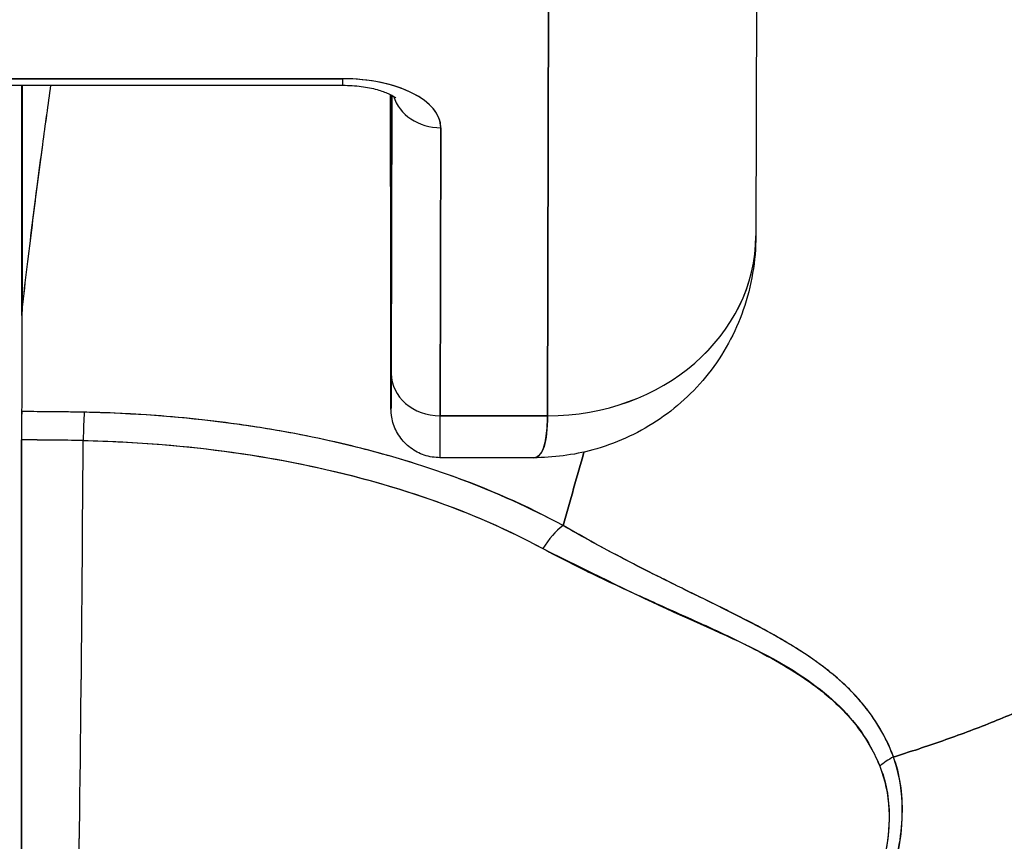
# Model space of a CAD drawing. Extents: x 784 to 1207, y 24 to 294.
# Tile 140 of 217: x 1035.04 to 1035.412, y 109.268 to 109.578. Entities that reach past the tile are written whole.
import ezdxf

# ---------------------------------------------------------------- set-up
doc = ezdxf.new("R2010")
doc.units = 0
doc.header["$LTSCALE"] = 4
doc.header["$MEASUREMENT"] = 0
doc.layers.get('0').update_dxf_attribs({"linetype": 'CONTINUOUS'})
doc.layers.get('DEFPOINTS').update_dxf_attribs({"linetype": 'CONTINUOUS'})
doc.styles.add('ROMANS', font='romans.shx')
doc.dimstyles.new('Default (ANSI)', dxfattribs={"dimscale": 20, "dimtxt": 0.07, "dimasz": 0.07, "dimexe": 0.125, "dimexo": 0.0625, "dimgap": 0.031496, "dimtad": 0, "dimtih": 1, "dimtoh": 1, "dimrnd": 1e-08, "dimzin": 0, "dimdsep": 46, "dimtxsty": 'ROMANS', "dimblk": 'Filled-1', "dimcen": 0.09, "dimdle": 0.393701, "dimclrd": 256, "dimclre": 256, "dimclrt": 256, "dimadec": 0, "dimazin": 0, "dimtfac": 0.928571, "dimtofl": 0, "dimtmove": 0, "dimatfit": 3, "dimfxl": 1, "dimtolj": 1, "dimtzin": 0, "dimlwd": -1, "dimlwe": -1, "dimarcsym": 0})

# ---------------------------------------------------------------- blocks, each defined once
blk = doc.blocks.new('Filled-1')
at = {"color": 0}
for p, q in [((0, 0), (-1, 0.17857)), ((-1, 0.17857), (-1, -0.17857)), ((-1, 0), (0, 0)), ((-1, -0.17857), (0, 0))]:
    blk.add_line(p, q, dxfattribs=at)
at = {"color": 0, "flags": 128}
blk.add_lwpolyline([(-1, -0.17857), (0, 0), (-1, 0.17857), (-1, -0.17857)], dxfattribs=at)
at = {"color": 0}
blk.add_solid([(-1, -0.17857), (0, 0), (-1, 0.17857), (-1, -0.17857)], dxfattribs=at)
blk = doc.blocks.new('*D19')
at = {"transparency": 16777216}
for p, q in [((1033.09995, 108.88735), (1033.09995, 115.33774)), ((1065.16245, 108.8561), (1065.16245, 115.33774)), ((1034.49995, 112.83774), (1044.71451, 112.83774)), ((1063.76245, 112.83774), (1053.54789, 112.83774))]:
    blk.add_line(p, q, dxfattribs=at)
at = {"layer": 'DEFPOINTS', "color": 0, "transparency": 16777216}
for p in [(1033.09995, 112.83774), (1033.09995, 107.63735), (1065.16245, 107.6061)]:
    blk.add_point(p, dxfattribs=at)
at = {"transparency": 16777216, "xscale": 1.400000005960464, "yscale": 1.400000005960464, "zscale": 1.400000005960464, "rotation": 180}
blk.add_blockref('Filled-1', (1033.09995, 112.83774), dxfattribs=at)
at = {"transparency": 16777216, "xscale": 1.400000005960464, "yscale": 1.400000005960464, "zscale": 1.400000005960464}
blk.add_blockref('Filled-1', (1065.16245, 112.83774), dxfattribs=at)
at = {"transparency": 16777216, "insert": (1049.1312, 112.83774), "char_height": 1.4, "attachment_point": 5, "style": 'ROMANS'}
blk.add_mtext('\\A1;\\fTahoma|b0|i0;\\H1.7500;(32.06)\\P\\fTahoma|b0|i0;\\H1.7500;(2 PL.)', dxfattribs=at)
blk = doc.blocks.new('*D20')
at = {"transparency": 16777216}
for p, q in [((1028.84995, 108.88735), (1028.84995, 115.33774)), ((1033.09995, 108.88735), (1033.09995, 115.33774)), ((1026.84995, 112.83774), (1024.84995, 112.83774)), ((1035.09995, 112.83774), (1037.09995, 112.83774))]:
    blk.add_line(p, q, dxfattribs=at)
at = {"layer": 'DEFPOINTS', "color": 0, "transparency": 16777216}
for p in [(1033.09995, 112.83774), (1028.84995, 107.63735), (1033.09995, 107.63735)]:
    blk.add_point(p, dxfattribs=at)
at = {"transparency": 16777216, "xscale": 2, "yscale": 2, "zscale": 2}
blk.add_blockref('Filled-1', (1028.84995, 112.83774), dxfattribs=at)
at = {"transparency": 16777216, "xscale": 2, "yscale": 2, "zscale": 2, "rotation": 180}
blk.add_blockref('Filled-1', (1033.09995, 112.83774), dxfattribs=at)
at = {"transparency": 16777216, "insert": (1021.17241, 112.83774), "char_height": 2, "attachment_point": 5, "style": 'ROMANS'}
blk.add_mtext('\\A1;4.25', dxfattribs=at)
blk = doc.blocks.new('*D22')
at = {"transparency": 16777216}
for p, q in [((996.78745, 108.8561), (996.78745, 123.13991)), ((1065.16245, 108.8561), (1065.16245, 123.13991)), ((998.18745, 120.63991), (1021.18133, 120.63991)), ((1063.76245, 120.63991), (1040.76857, 120.63991))]:
    blk.add_line(p, q, dxfattribs=at)
at = {"layer": 'DEFPOINTS', "color": 0, "transparency": 16777216}
for p in [(996.78745, 120.63991), (996.78745, 107.6061), (1065.16245, 107.6061)]:
    blk.add_point(p, dxfattribs=at)
at = {"transparency": 16777216, "xscale": 1.400000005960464, "yscale": 1.400000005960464, "zscale": 1.400000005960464, "rotation": 180}
blk.add_blockref('Filled-1', (996.78745, 120.63991), dxfattribs=at)
at = {"transparency": 16777216, "xscale": 1.400000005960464, "yscale": 1.400000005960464, "zscale": 1.400000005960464}
blk.add_blockref('Filled-1', (1065.16245, 120.63991), dxfattribs=at)
at = {"transparency": 16777216, "insert": (1030.97495, 120.63991), "char_height": 1.4, "attachment_point": 5, "style": 'ROMANS'}
blk.add_mtext('\\A1;\\fTahoma|b0|i0;\\H1.7500;(68.37)\\P\\fTahoma|b0|i0;\\H1.7500;OPENING WIDTH', dxfattribs=at)

msp = doc.modelspace()

# ---------------------------------------------------------------- linework, layer by layer
for p, q in [((1035.31802, 109.67357), (1035.31763, 109.4964)), ((1035.23894, 109.42838), (1035.23934, 109.60555)), ((1035.23934, 109.60555), (1035.23894, 109.42838)), ((1035.16167, 109.55575), (1034.9723, 109.55575)), ((1034.9723, 109.55575), (1035.16167, 109.55575)), ((1034.97228, 109.55327), (1035.16165, 109.55327)), ((1035.04035, 109.46628), (1035.04035, 109.55327)), ((1035.04035, 109.55327), (1035.04035, 109.46628)), ((1035.04048, 109.55327), (1035.04048, 109.46845)), ((1035.04048, 109.46845), (1035.04048, 109.55327)), ((1035.17965, 109.54906), (1035.1797, 109.48087)), ((1035.1797, 109.48087), (1035.17965, 109.54906)), ((1035.17988, 109.44441), (1035.18011, 109.5495)), ((1035.18011, 109.5495), (1035.17988, 109.44441)), ((1035.19839, 109.42838), (1035.19863, 109.53724)), ((1035.19863, 109.53724), (1035.19839, 109.42838)), ((1035.1797, 109.48085), (1035.1797, 109.48087)), ((1035.05444, 109.42988), (1035.05444, 109.42988)), ((1035.19839, 109.42838), (1035.23894, 109.42838)), ((1035.23894, 109.42838), (1035.19839, 109.42838)), ((1035.23361, 109.41256), (1035.19832, 109.41256)), ((1035.27138, 109.37245), (1035.27138, 109.37249)), ((1035.27138, 109.37249), (1035.27138, 109.37245)), ((1035.27175, 109.37226), (1035.27175, 109.3723)), ((1035.27175, 109.3723), (1035.27175, 109.37226)), ((1035.30015, 109.34818), (1035.30015, 109.34845))]:
    msp.add_line(p, q)
for centre, major_axis, ratio, start_param, end_param in [((1035.16165, 109.57177), (0, -0.0185), 0.001274, 0, 0.523599), ((1035.16165, 109.57177), (0, -0.0185), 0.001274, 0, 0.523599), ((1035.16163, 109.53724), (0.03701, 0.00003), 0.5, 6.281715, 7.852511), ((1035.17913, 109.30947), (0, -0.47918), 0.001274, 2.094395, 2.096042), ((1035.19862, 109.55327), (-0.0185, 0.00004), 0.866025, 0.264148, 1.573343), ((1035.19862, 109.55327), (-0.0185, 0.00004), 0.866025, 0.264148, 1.573343), ((1035.23889, 109.49657), (0.07874, -0.00017), 0.866025, 4.714936, 6.283185), ((1035.23889, 109.49658), (0.07874, -0.00017), 0.865825, 4.714938, 6.283125), ((1035.17981, 109.53067), (0, -0.09961), 0.001274, 5.235988, 6.806784), ((1035.07161, 109.46485), (0.03113, -0.00361), 0.780853, 3.141756, 3.2304), ((1035.0817, 109.46452), (0.04129, -0.00321), 0.679814, 3.116096, 3.193182), ((1035.04175, 108.08516), (-0.00014, 1.68497), 0.001332, 0.609956, 0.646631), ((1035.04158, 108.08532), (0, -1.68477), 0.001274, 3.751548, 3.788227), ((1035.19838, 109.44441), (-0.0185, 0.00004), 0.866025, 0.002547, 1.573343), ((1035.19838, 109.44441), (-0.0185, 0.00004), 0.866025, 0.002547, 1.573343), ((1035.0403, 109.41394), (0, -0.02008), 0.001273, 3.788223, 4.444304), ((1035.03954, 108.98519), (-0.73764, -0.00071), 0.602968, 4.678763, 4.710789), ((1035.06392, 109.41371), (0.00038, 0.02008), 0.026519, 0.647121, 1.302759), ((1035.06392, 109.41371), (-0.00038, -0.02007), 0.026516, 3.788619, 4.444286), ((1035.19832, 109.53067), (0, -0.11811), 0.001274, 6.283182, 6.806766), ((1035.19832, 109.53067), (0, -0.11811), 0.001274, 6.283182, 6.806784), ((1035.0396, 109.56526), (0, 0.55118), 0.001274, 3.554795, 4.444304), ((1035.03952, 108.97671), (0.74124, 0.0007), 0.597038, 1.537862, 1.569209), ((1035.03952, 108.97672), (0.74111, 0.0007), 0.597133, 1.537858, 1.569211), ((1035.05221, 109.56526), (0, -0.55118), 0.021273, 0.413203, 1.302303), ((1035.05221, 109.56526), (0, 0.55118), 0.021273, 3.555085, 4.443895), ((1035.24482, 109.37141), (0.00952, 0.01768), 0.50087, 0.823462, 1.452989), ((1035.24482, 109.37141), (-0.00952, -0.01768), 0.500869, 3.965055, 4.594582), ((1035.3776, 109.28615), (0.01866, 0.00742), 0.770037, 1.695887, 2.013231), ((1035.37759, 109.28615), (-0.01866, -0.00741), 0.770001, 4.837238, 5.154623)]:
    msp.add_ellipse(centre, major_axis=major_axis, ratio=ratio, start_param=start_param, end_param=end_param)
for points, knots in [([(1035.41071, 109.72726), (1035.41563, 109.71784), (1035.4212, 109.70928), (1035.42733, 109.70135), (1035.43346, 109.69342), (1035.44014, 109.68613), (1035.4473, 109.67924), (1035.45445, 109.67235), (1035.46207, 109.66586), (1035.47007, 109.65956), (1035.47806, 109.65327), (1035.48643, 109.64715), (1035.49509, 109.64102), (1035.50374, 109.63489), (1035.51268, 109.62874), (1035.5218, 109.62237), (1035.53093, 109.61601), (1035.54025, 109.60944), (1035.54967, 109.60248), (1035.55909, 109.59553), (1035.56861, 109.58819), (1035.57814, 109.58032), (1035.58766, 109.57245), (1035.59719, 109.56405), (1035.60664, 109.55499)], [0, 0, 0, 0, 0.125006, 0.125006, 0.125006, 0.250011, 0.250011, 0.250011, 0.375017, 0.375017, 0.375017, 0.500022, 0.500022, 0.500022, 0.625028, 0.625028, 0.625028, 0.750033, 0.750033, 0.750033, 0.875039, 0.875039, 0.875039, 1, 1, 1, 1]), ([(1035.60664, 109.55499), (1035.59719, 109.56405), (1035.58765, 109.57245), (1035.57813, 109.58032), (1035.5686, 109.58819), (1035.55908, 109.59553), (1035.54966, 109.60249), (1035.54025, 109.60944), (1035.53093, 109.61602), (1035.5218, 109.62238), (1035.51267, 109.62874), (1035.50373, 109.63489), (1035.49508, 109.64102), (1035.48643, 109.64716), (1035.47806, 109.65327), (1035.47006, 109.65957), (1035.46207, 109.66586), (1035.45445, 109.67235), (1035.44729, 109.67924), (1035.44014, 109.68613), (1035.43345, 109.69342), (1035.42733, 109.70135), (1035.4212, 109.70928), (1035.41563, 109.71784), (1035.41071, 109.72726)], [0, 0, 0, 0, 0.124999, 0.124999, 0.124999, 0.25, 0.25, 0.25, 0.375, 0.375, 0.375, 0.5, 0.5, 0.5, 0.625, 0.625, 0.625, 0.75, 0.75, 0.75, 0.875, 0.875, 0.875, 1, 1, 1, 1]), ([(1035.19863, 109.53724), (1035.19857, 109.53977), (1035.19767, 109.5421), (1035.19584, 109.54431), (1035.19402, 109.54652), (1035.19127, 109.5486), (1035.18782, 109.55033), (1035.18436, 109.55206), (1035.1802, 109.55343), (1035.17579, 109.55434), (1035.17138, 109.55526), (1035.16672, 109.55571), (1035.16167, 109.55575)], [0, 0, 0, 0, 0.25, 0.25, 0.25, 0.5, 0.5, 0.5, 0.75, 0.75, 0.75, 1, 1, 1, 1]), ([(1035.3696, 109.29948), (1035.37161, 109.3001), (1035.37362, 109.30073), (1035.37562, 109.30137), (1035.38181, 109.30335), (1035.38794, 109.30546), (1035.39401, 109.30768), (1035.40011, 109.30991), (1035.40614, 109.31226), (1035.41209, 109.31473), (1035.41808, 109.31721), (1035.42398, 109.3198), (1035.42977, 109.3225), (1035.43199, 109.32354), (1035.43419, 109.32459), (1035.43638, 109.32565), (1035.44574, 109.33021), (1035.4548, 109.33506), (1035.46354, 109.34015), (1035.46897, 109.34332), (1035.47427, 109.34658), (1035.47945, 109.34994), (1035.48463, 109.35331), (1035.48969, 109.35677), (1035.4946, 109.36032), (1035.49951, 109.36388), (1035.50428, 109.36752), (1035.50891, 109.37125), (1035.51352, 109.37497), (1035.518, 109.37877), (1035.52233, 109.38265), (1035.5293, 109.38891), (1035.5359, 109.39538), (1035.54209, 109.40205), (1035.54352, 109.40358), (1035.54492, 109.40512), (1035.5463, 109.40667), (1035.55352, 109.41479), (1035.56016, 109.42321), (1035.56617, 109.43184), (1035.57022, 109.43766), (1035.57399, 109.44358), (1035.57746, 109.44958), (1035.57899, 109.45223), (1035.58046, 109.4549), (1035.58188, 109.45759), (1035.58632, 109.46601), (1035.59017, 109.47458), (1035.59345, 109.48332), (1035.59568, 109.48924), (1035.59763, 109.49523), (1035.59931, 109.50128), (1035.59997, 109.50367), (1035.60059, 109.50607), (1035.60116, 109.50848), (1035.60307, 109.51646), (1035.60447, 109.52452), (1035.60538, 109.53252), (1035.60624, 109.54011), (1035.60665, 109.54765), (1035.60664, 109.55499)], [0, 0, 0, 0, 0.014459, 0.014459, 0.014459, 0.059138, 0.059138, 0.059138, 0.104088, 0.104088, 0.104088, 0.149346, 0.149346, 0.149346, 0.166667, 0.166667, 0.166667, 0.24084, 0.24084, 0.24084, 0.286952, 0.286952, 0.286952, 0.333189, 0.333189, 0.333189, 0.379462, 0.379462, 0.379462, 0.425634, 0.425634, 0.425634, 0.5, 0.5, 0.5, 0.517058, 0.517058, 0.517058, 0.606463, 0.606463, 0.606463, 0.666667, 0.666667, 0.666667, 0.693307, 0.693307, 0.693307, 0.776792, 0.776792, 0.776792, 0.833333, 0.833333, 0.833333, 0.855634, 0.855634, 0.855634, 0.929684, 0.929684, 0.929684, 1, 1, 1, 1]), ([(1035.60664, 109.55499), (1035.60665, 109.54765), (1035.60624, 109.54011), (1035.60538, 109.53252), (1035.60447, 109.52453), (1035.60307, 109.51647), (1035.60116, 109.50848), (1035.60059, 109.50609), (1035.59998, 109.50371), (1035.59932, 109.50134), (1035.59764, 109.49527), (1035.59568, 109.48926), (1035.59345, 109.48332), (1035.59017, 109.47458), (1035.58632, 109.466), (1035.58188, 109.45759), (1035.58047, 109.4549), (1035.57899, 109.45224), (1035.57746, 109.44958), (1035.57399, 109.44358), (1035.57022, 109.43766), (1035.56617, 109.43184), (1035.56016, 109.4232), (1035.55352, 109.4148), (1035.5463, 109.40667), (1035.54492, 109.40512), (1035.54352, 109.40358), (1035.5421, 109.40206), (1035.5359, 109.39539), (1035.5293, 109.38891), (1035.52233, 109.38265), (1035.51367, 109.37489), (1035.50444, 109.36744), (1035.49464, 109.36035), (1035.48481, 109.35325), (1035.47443, 109.3465), (1035.46354, 109.34015), (1035.4548, 109.33505), (1035.44573, 109.33021), (1035.43637, 109.32565), (1035.43418, 109.32458), (1035.43199, 109.32354), (1035.42977, 109.3225), (1035.42398, 109.3198), (1035.41808, 109.31721), (1035.41209, 109.31473), (1035.40614, 109.31226), (1035.40011, 109.30991), (1035.39401, 109.30768), (1035.38794, 109.30546), (1035.38181, 109.30335), (1035.37562, 109.30137), (1035.37362, 109.30073), (1035.37161, 109.3001), (1035.3696, 109.29948)], [0, 0, 0, 0, 0.070424, 0.070424, 0.070424, 0.144534, 0.144534, 0.144534, 0.166667, 0.166667, 0.166667, 0.223344, 0.223344, 0.223344, 0.306735, 0.306735, 0.306735, 0.333333, 0.333333, 0.333333, 0.393546, 0.393546, 0.393546, 0.482972, 0.482972, 0.482972, 0.5, 0.5, 0.5, 0.574384, 0.574384, 0.574384, 0.666667, 0.666667, 0.666667, 0.759127, 0.759127, 0.759127, 0.833333, 0.833333, 0.833333, 0.850626, 0.850626, 0.850626, 0.89589, 0.89589, 0.89589, 0.940848, 0.940848, 0.940848, 0.985537, 0.985537, 0.985537, 1, 1, 1, 1]), ([(1035.04048, 109.46845), (1035.04173, 109.47937), (1035.043, 109.49003), (1035.0443, 109.50042), (1035.04492, 109.50536), (1035.04554, 109.51024), (1035.04617, 109.51506), (1035.04686, 109.52038), (1035.04755, 109.52562), (1035.04825, 109.53078), (1035.04929, 109.53845), (1035.05033, 109.54594), (1035.05136, 109.55327)], [0, 0, 0, 0, 0.3333333, 0.3333333, 0.3333333, 0.491831, 0.491831, 0.491831, 0.6666667, 0.6666667, 0.6666667, 0.9261561, 0.9261561, 0.9261561, 0.9261561]), ([(1035.04048, 109.46845), (1035.04174, 109.4794), (1035.04302, 109.49007), (1035.04432, 109.50046), (1035.04561, 109.51085), (1035.04692, 109.52096), (1035.04824, 109.5308), (1035.04927, 109.53845), (1035.05031, 109.54594), (1035.05135, 109.55327)], [0, 0, 0, 0, 0.3333333, 0.3333333, 0.3333333, 0.6666667, 0.6666667, 0.6666667, 0.9261524, 0.9261524, 0.9261524, 0.9261524]), ([(1035.16165, 109.55327), (1035.16401, 109.55327), (1035.16636, 109.55311), (1035.17074, 109.55254), (1035.17278, 109.55213), (1035.17623, 109.55119), (1035.17767, 109.55066), (1035.1798, 109.5497), (1035.18056, 109.54926), (1035.18144, 109.54866), (1035.18163, 109.54847), (1035.18163, 109.54847)], [4.713492, 4.713492, 4.713492, 4.713492, 4.967802, 4.967802, 5.215997, 5.215997, 5.446186, 5.446186, 5.650186, 5.650186, 5.82444, 5.82444, 5.82444, 5.82444]), ([(1035.31764, 109.49646), (1035.31762, 109.487), (1035.31603, 109.47739), (1035.30989, 109.45977), (1035.30537, 109.45148), (1035.29419, 109.43731), (1035.28748, 109.43117), (1035.2727, 109.42148), (1035.26447, 109.41781), (1035.2487, 109.41354), (1035.24107, 109.41255), (1035.23356, 109.41254)], [0, 0, 0, 0, 0.073144, 0.073144, 0.1436616, 0.1436616, 0.2117393, 0.2117393, 0.279548, 0.279548, 0.3380575, 0.3380575, 0.3380575, 0.3380575]), ([(1035.17988, 109.44441), (1035.17987, 109.4391), (1035.17985, 109.43539), (1035.17984, 109.43324), (1035.17983, 109.4311), (1035.17981, 109.43053), (1035.1798, 109.43161), (1035.17979, 109.43269), (1035.17977, 109.43541), (1035.17976, 109.43968), (1035.17975, 109.44394), (1035.17974, 109.44975), (1035.17973, 109.45666), (1035.17972, 109.46358), (1035.17971, 109.4716), (1035.1797, 109.48087)], [0, 0, 0, 0, 0.2, 0.2, 0.2, 0.4, 0.4, 0.4, 0.6, 0.6, 0.6, 0.8, 0.8, 0.8, 1, 1, 1, 1]), ([(1035.19832, 109.41256), (1035.19632, 109.41256), (1035.19429, 109.41289), (1035.19054, 109.41416), (1035.18875, 109.4151), (1035.18562, 109.41747), (1035.18422, 109.41892), (1035.18198, 109.42215), (1035.18112, 109.42397), (1035.1803, 109.42675), (1035.1801, 109.42769), (1035.17996, 109.42876), (1035.17993, 109.42895), (1035.1799, 109.42927), (1035.17989, 109.42941), (1035.17986, 109.42971), (1035.17985, 109.42986), (1035.17984, 109.43011), (1035.17983, 109.4302), (1035.17982, 109.43042), (1035.17982, 109.43051), (1035.17981, 109.43077), (1035.17981, 109.43089), (1035.1798, 109.4314), (1035.1798, 109.43181), (1035.17978, 109.43415), (1035.17977, 109.43731), (1035.17974, 109.4467), (1035.17973, 109.45332), (1035.17972, 109.46703), (1035.17971, 109.47371), (1035.1797, 109.48085)], [0, 0, 0, 0, 0.0152437, 0.0152437, 0.0302108, 0.0302108, 0.0451875, 0.0451875, 0.0601581, 0.0601581, 0.0673092, 0.0673092, 0.0689264, 0.0689264, 0.0702228, 0.0702228, 0.0721464, 0.0721464, 0.074147, 0.074147, 0.0775296, 0.0775296, 0.0857864, 0.0857864, 0.110542, 0.110542, 0.1855583, 0.1855583, 0.2684918, 0.2684918, 0.3313559, 0.3313559, 0.3313559, 0.3313559]), ([(1035.04029, 109.42996), (1035.04029, 109.42902), (1035.04029, 109.428), (1035.04028, 109.42689), (1035.04028, 109.42578), (1035.04028, 109.42458), (1035.04028, 109.42331), (1035.04028, 109.42204), (1035.04028, 109.42069), (1035.04028, 109.41926)], [0, 0, 0, 0, 0.333333, 0.333333, 0.333333, 0.666667, 0.666667, 0.666667, 1, 1, 1, 1]), ([(1035.06391, 109.42974), (1035.0622, 109.42977), (1035.06049, 109.4298), (1035.05879, 109.42982), (1035.05262, 109.42992), (1035.04645, 109.42996), (1035.04029, 109.42996)], [0, 0, 0, 0, 0.216888, 0.216888, 0.216888, 1, 1, 1, 1]), ([(1035.2448, 109.38693), (1035.23239, 109.39353), (1035.2197, 109.3993), (1035.20624, 109.40435), (1035.20142, 109.40616), (1035.19651, 109.40788), (1035.19148, 109.40951), (1035.18296, 109.41226), (1035.17411, 109.41476), (1035.165, 109.41699), (1035.15374, 109.41974), (1035.14208, 109.42207), (1035.13022, 109.42395), (1035.12693, 109.42446), (1035.12363, 109.42495), (1035.12031, 109.4254), (1035.10461, 109.42753), (1035.08855, 109.42888), (1035.07218, 109.42949), (1035.06943, 109.42959), (1035.06667, 109.42968), (1035.06391, 109.42974)], [0, 0, 0, 0, 0.245449, 0.245449, 0.245449, 0.333333, 0.333333, 0.333333, 0.482385, 0.482385, 0.482385, 0.666667, 0.666667, 0.666667, 0.717769, 0.717769, 0.717769, 0.959443, 0.959443, 0.959443, 1, 1, 1, 1]), ([(1035.2448, 109.38693), (1035.23136, 109.39426), (1035.21661, 109.40078), (1035.20077, 109.40637), (1035.19784, 109.4074), (1035.19488, 109.40841), (1035.19189, 109.40937), (1035.17859, 109.41368), (1035.16458, 109.41734), (1035.15009, 109.42033), (1035.14363, 109.42166), (1035.13708, 109.42285), (1035.13045, 109.42391), (1035.11884, 109.42576), (1035.10698, 109.42718), (1035.09497, 109.42817), (1035.08472, 109.42901), (1035.07435, 109.42953), (1035.06391, 109.42974)], [0, 0, 0, 0, 0.281412, 0.281412, 0.281412, 0.333333, 0.333333, 0.333333, 0.563955, 0.563955, 0.563955, 0.666667, 0.666667, 0.666667, 0.846576, 0.846576, 0.846576, 1, 1, 1, 1]), ([(1035.23359, 109.41254), (1035.23399, 109.41255), (1035.23436, 109.41262), (1035.2347, 109.41275), (1035.23626, 109.41337), (1035.2373, 109.41525), (1035.23795, 109.41802), (1035.23809, 109.41859), (1035.23821, 109.4192), (1035.23831, 109.41985), (1035.23871, 109.4223), (1035.23888, 109.42525), (1035.23894, 109.42838)], [0.6280519, 0.6280519, 0.6280519, 0.6280519, 0.6650279, 0.6650279, 0.6650279, 0.8333333, 0.8333333, 0.8333333, 0.8681604, 0.8681604, 0.8681604, 0.9997913, 0.9997913, 0.9997913, 0.9997913]), ([(1035.23894, 109.42838), (1035.23891, 109.42339), (1035.23847, 109.41948), (1035.23763, 109.4168), (1035.23678, 109.41413), (1035.23554, 109.41269), (1035.23385, 109.41257), (1035.23377, 109.41256), (1035.23369, 109.41256), (1035.23361, 109.41256)], [0.0000104, 0.0000104, 0.0000104, 0.0000104, 0.1666667, 0.1666667, 0.1666667, 0.3333333, 0.3333333, 0.3333333, 0.3411809, 0.3411809, 0.3411809, 0.3411809]), ([(1035.04028, 109.41926), (1035.04027, 109.38767), (1035.04025, 109.35731), (1035.04024, 109.32789), (1035.04022, 109.29847), (1035.0402, 109.27), (1035.04017, 109.24334), (1035.04015, 109.21667), (1035.04012, 109.19182), (1035.04009, 109.16901), (1035.04006, 109.14621), (1035.04003, 109.12545), (1035.03999, 109.1073), (1035.03996, 109.08914), (1035.03992, 109.07358), (1035.03988, 109.06044)], [0, 0, 0, 0, 0.2, 0.2, 0.2, 0.4, 0.4, 0.4, 0.6, 0.6, 0.6, 0.8, 0.8, 0.8, 1, 1, 1, 1]), ([(1035.06351, 109.41904), (1035.07348, 109.41885), (1035.08344, 109.41835), (1035.09333, 109.41754), (1035.11131, 109.41608), (1035.12905, 109.41359), (1035.14625, 109.41007), (1035.16309, 109.40663), (1035.17941, 109.4022), (1035.19488, 109.39677), (1035.20987, 109.39151), (1035.22407, 109.38531), (1035.23715, 109.37823)], [0, 0, 0, 0, 0.15805, 0.15805, 0.15805, 0.445483, 0.445483, 0.445483, 0.727137, 0.727137, 0.727137, 1, 1, 1, 1]), ([(1035.06351, 109.41904), (1035.08547, 109.41857), (1035.1069, 109.41673), (1035.12755, 109.41346), (1035.14821, 109.41019), (1035.1681, 109.40549), (1035.1865, 109.39958), (1035.20491, 109.39368), (1035.22183, 109.38656), (1035.23715, 109.37823)], [0, 0, 0, 0, 0.333333, 0.333333, 0.333333, 0.666667, 0.666667, 0.666667, 1, 1, 1, 1]), ([(1035.3696, 109.29948), (1035.36926, 109.30042), (1035.36889, 109.30136), (1035.3685, 109.30229), (1035.36742, 109.30489), (1035.36615, 109.30746), (1035.36468, 109.30999), (1035.36313, 109.31265), (1035.36137, 109.31527), (1035.35938, 109.31783), (1035.358, 109.31961), (1035.3565, 109.32135), (1035.35489, 109.32307), (1035.35406, 109.32395), (1035.3532, 109.32483), (1035.35231, 109.32569), (1035.34956, 109.32837), (1035.34653, 109.33097), (1035.34322, 109.33349), (1035.33974, 109.33614), (1035.33595, 109.33871), (1035.33189, 109.34122), (1035.33064, 109.34199), (1035.32936, 109.34276), (1035.32806, 109.34352), (1035.32493, 109.34536), (1035.32165, 109.34718), (1035.31822, 109.34899), (1035.3132, 109.35165), (1035.30787, 109.35431), (1035.30227, 109.35707), (1035.29851, 109.35893), (1035.29462, 109.36083), (1035.2906, 109.3628), (1035.28835, 109.36391), (1035.28607, 109.36504), (1035.28375, 109.36619), (1035.27736, 109.36937), (1035.2707, 109.37275), (1035.26382, 109.3764), (1035.25764, 109.37967), (1035.25128, 109.38315), (1035.2448, 109.38693)], [0, 0, 0, 0, 0.028646, 0.028646, 0.028646, 0.108264, 0.108264, 0.108264, 0.191862, 0.191862, 0.191862, 0.25, 0.25, 0.25, 0.279904, 0.279904, 0.279904, 0.37246, 0.37246, 0.37246, 0.469969, 0.469969, 0.469969, 0.5, 0.5, 0.5, 0.572304, 0.572304, 0.572304, 0.678496, 0.678496, 0.678496, 0.75, 0.75, 0.75, 0.790087, 0.790087, 0.790087, 0.900698, 0.900698, 0.900698, 1, 1, 1, 1]), ([(1035.3696, 109.29948), (1035.36693, 109.30707), (1035.36277, 109.31387), (1035.35763, 109.31998), (1035.35756, 109.32006), (1035.35748, 109.32015), (1035.35741, 109.32023), (1035.35264, 109.32585), (1035.34704, 109.33087), (1035.34038, 109.33563), (1035.33992, 109.33595), (1035.33946, 109.33627), (1035.339, 109.33659), (1035.33643, 109.33837), (1035.33371, 109.34012), (1035.33085, 109.34185), (1035.3289, 109.34302), (1035.32689, 109.34419), (1035.32482, 109.34535), (1035.32119, 109.34739), (1035.31737, 109.34942), (1035.31339, 109.35147), (1035.31236, 109.35199), (1035.31133, 109.35252), (1035.31029, 109.35305), (1035.30586, 109.35529), (1035.30123, 109.35758), (1035.29641, 109.35995), (1035.29208, 109.36208), (1035.28758, 109.36429), (1035.28295, 109.36661), (1035.28252, 109.36682), (1035.2821, 109.36703), (1035.28168, 109.36725), (1035.27783, 109.36918), (1035.27389, 109.37118), (1035.26986, 109.37327), (1035.26561, 109.37548), (1035.26126, 109.37778), (1035.25683, 109.3802), (1035.25289, 109.38235), (1035.24887, 109.38459), (1035.2448, 109.38693)], [0, 0, 0, 0, 0.2, 0.2, 0.2, 0.202822, 0.202822, 0.202822, 0.387433, 0.387433, 0.387433, 0.4, 0.4, 0.4, 0.469613, 0.469613, 0.469613, 0.517, 0.517, 0.517, 0.6, 0.6, 0.6, 0.621251, 0.621251, 0.621251, 0.71154, 0.71154, 0.71154, 0.792621, 0.792621, 0.792621, 0.8, 0.8, 0.8, 0.866842, 0.866842, 0.866842, 0.937291, 0.937291, 0.937291, 1, 1, 1, 1]), ([(1035.23715, 109.37823), (1035.24377, 109.37464), (1035.25038, 109.37132), (1035.25694, 109.36816), (1035.2639, 109.36481), (1035.2708, 109.36165), (1035.27758, 109.3586), (1035.28405, 109.35568), (1035.29042, 109.35286), (1035.29662, 109.35006), (1035.30218, 109.34754), (1035.30761, 109.34504), (1035.31282, 109.34241), (1035.31323, 109.34221), (1035.31364, 109.342), (1035.31405, 109.34179), (1035.31837, 109.33959), (1035.32255, 109.33737), (1035.32655, 109.33506), (1035.33052, 109.33277), (1035.33431, 109.33038), (1035.33787, 109.32784), (1035.3411, 109.32555), (1035.34413, 109.32313), (1035.34695, 109.32057), (1035.3495, 109.31824), (1035.35187, 109.3158), (1035.35404, 109.31322), (1035.35601, 109.31088), (1035.3578, 109.30844), (1035.35942, 109.30588), (1035.36088, 109.30355), (1035.36219, 109.30114), (1035.36332, 109.29862), (1035.36372, 109.29775), (1035.36409, 109.29686), (1035.36445, 109.29596)], [0, 0, 0, 0, 0.123264, 0.123264, 0.123264, 0.254167, 0.254167, 0.254167, 0.37913, 0.37913, 0.37913, 0.491157, 0.491157, 0.491157, 0.5, 0.5, 0.5, 0.593399, 0.593399, 0.593399, 0.686267, 0.686267, 0.686267, 0.770296, 0.770296, 0.770296, 0.846506, 0.846506, 0.846506, 0.915548, 0.915548, 0.915548, 0.978208, 0.978208, 0.978208, 1, 1, 1, 1]), ([(1035.23715, 109.37823), (1035.25417, 109.36986), (1035.26954, 109.36214), (1035.28372, 109.3556), (1035.2979, 109.34905), (1035.31088, 109.34367), (1035.32198, 109.33779), (1035.33307, 109.33191), (1035.34226, 109.32552), (1035.34931, 109.31855), (1035.35637, 109.31158), (1035.3613, 109.30401), (1035.36445, 109.29596)], [0, 0, 0, 0, 0.25, 0.25, 0.25, 0.5, 0.5, 0.5, 0.75, 0.75, 0.75, 1, 1, 1, 1]), ([(1035.13795, 109.06181), (1035.15201, 109.06628), (1035.16691, 109.07157), (1035.18182, 109.07788), (1035.18643, 109.07983), (1035.19103, 109.08187), (1035.19562, 109.08402), (1035.19952, 109.08584), (1035.2034, 109.08774), (1035.20725, 109.08969), (1035.2167, 109.09448), (1035.22596, 109.09963), (1035.2348, 109.10496), (1035.24039, 109.10833), (1035.24582, 109.11177), (1035.25102, 109.11523), (1035.25486, 109.11779), (1035.25857, 109.12036), (1035.26218, 109.12294), (1035.26278, 109.12337), (1035.26338, 109.1238), (1035.26398, 109.12423), (1035.27497, 109.13219), (1035.28488, 109.14026), (1035.29401, 109.14844), (1035.29438, 109.14877), (1035.29474, 109.1491), (1035.29511, 109.14943), (1035.30565, 109.15895), (1035.31514, 109.16864), (1035.32353, 109.17826), (1035.32537, 109.18037), (1035.32716, 109.18249), (1035.3289, 109.18459), (1035.32984, 109.18573), (1035.33077, 109.18687), (1035.33168, 109.18801), (1035.33893, 109.19706), (1035.3452, 109.206), (1035.35054, 109.2147), (1035.35141, 109.21611), (1035.35226, 109.21752), (1035.35308, 109.21893), (1035.35932, 109.22959), (1035.36415, 109.23984), (1035.36744, 109.24936), (1035.36758, 109.24976), (1035.36771, 109.25015), (1035.36784, 109.25055), (1035.37113, 109.26041), (1035.37273, 109.26946), (1035.37297, 109.27761), (1035.37322, 109.28576), (1035.37211, 109.29303), (1035.3696, 109.29948)], [0, 0, 0, 0, 0.095523, 0.095523, 0.095523, 0.125, 0.125, 0.125, 0.150006, 0.150006, 0.150006, 0.211266, 0.211266, 0.211266, 0.25, 0.25, 0.25, 0.278579, 0.278579, 0.278579, 0.283368, 0.283368, 0.283368, 0.371453, 0.371453, 0.371453, 0.375, 0.375, 0.375, 0.477463, 0.477463, 0.477463, 0.5, 0.5, 0.5, 0.512193, 0.512193, 0.512193, 0.609209, 0.609209, 0.609209, 0.625, 0.625, 0.625, 0.744987, 0.744987, 0.744987, 0.75, 0.75, 0.75, 0.875, 0.875, 0.875, 1, 1, 1, 1]), ([(1035.13795, 109.06181), (1035.1468, 109.06451), (1035.1554, 109.06744), (1035.16372, 109.07057), (1035.17353, 109.07426), (1035.18297, 109.0782), (1035.19201, 109.08235), (1035.1954, 109.0839), (1035.19873, 109.08548), (1035.202, 109.08708), (1035.20909, 109.09055), (1035.21592, 109.09413), (1035.2225, 109.0978), (1035.23398, 109.10421), (1035.24471, 109.11089), (1035.25474, 109.11775), (1035.26703, 109.12616), (1035.27828, 109.13484), (1035.28853, 109.14364), (1035.29145, 109.14614), (1035.29428, 109.14866), (1035.29704, 109.15118), (1035.30491, 109.15838), (1035.31213, 109.16564), (1035.31873, 109.17287), (1035.32255, 109.17706), (1035.32617, 109.18125), (1035.32958, 109.18542), (1035.33403, 109.19085), (1035.33812, 109.19624), (1035.34188, 109.20158), (1035.34599, 109.20741), (1035.3497, 109.21317), (1035.35301, 109.21882), (1035.35523, 109.22262), (1035.35727, 109.22636), (1035.35913, 109.23004), (1035.36256, 109.23683), (1035.36536, 109.24339), (1035.36752, 109.2496), (1035.36847, 109.25235), (1035.36929, 109.25502), (1035.36999, 109.25764), (1035.37173, 109.26416), (1035.37271, 109.27034), (1035.37293, 109.27629), (1035.373, 109.27825), (1035.373, 109.28019), (1035.37291, 109.2821), (1035.37264, 109.28829), (1035.37149, 109.29415), (1035.3696, 109.29948)], [0, 0, 0, 0, 0.047704, 0.047704, 0.047704, 0.103949, 0.103949, 0.103949, 0.125, 0.125, 0.125, 0.170549, 0.170549, 0.170549, 0.25, 0.25, 0.25, 0.347289, 0.347289, 0.347289, 0.375, 0.375, 0.375, 0.454119, 0.454119, 0.454119, 0.5, 0.5, 0.5, 0.559712, 0.559712, 0.559712, 0.625, 0.625, 0.625, 0.668948, 0.668948, 0.668948, 0.75, 0.75, 0.75, 0.785781, 0.785781, 0.785781, 0.875, 0.875, 0.875, 0.904424, 0.904424, 0.904424, 1, 1, 1, 1]), ([(1035.36445, 109.29596), (1035.36641, 109.29096), (1035.36762, 109.28549), (1035.36792, 109.27963), (1035.36818, 109.27465), (1035.36777, 109.26938), (1035.36676, 109.26396), (1035.3663, 109.26149), (1035.36571, 109.25899), (1035.365, 109.25645), (1035.36257, 109.24785), (1035.35872, 109.23895), (1035.35402, 109.23018), (1035.35349, 109.22921), (1035.35296, 109.22823), (1035.35242, 109.22726), (1035.34781, 109.21902), (1035.34241, 109.21091), (1035.33649, 109.20302), (1035.32939, 109.19356), (1035.32153, 109.18443), (1035.31308, 109.1757), (1035.30757, 109.17), (1035.30182, 109.16448), (1035.29584, 109.15913), (1035.2916, 109.15534), (1035.28726, 109.15164), (1035.28283, 109.14803), (1035.27222, 109.1394), (1035.26111, 109.13132), (1035.24958, 109.12382), (1035.24005, 109.11762), (1035.23024, 109.11181), (1035.22018, 109.10641), (1035.21926, 109.10592), (1035.21834, 109.10542), (1035.21741, 109.10493), (1035.20757, 109.09975), (1035.19751, 109.09495), (1035.18728, 109.09056), (1035.1781, 109.08662), (1035.16878, 109.083), (1035.15935, 109.07971), (1035.15097, 109.07679), (1035.14249, 109.07413), (1035.13395, 109.07174)], [0, 0, 0, 0, 0.067597, 0.067597, 0.067597, 0.125, 0.125, 0.125, 0.151167, 0.151167, 0.151167, 0.240091, 0.240091, 0.240091, 0.25, 0.25, 0.25, 0.333853, 0.333853, 0.333853, 0.434449, 0.434449, 0.434449, 0.5, 0.5, 0.5, 0.546484, 0.546484, 0.546484, 0.657929, 0.657929, 0.657929, 0.75, 0.75, 0.75, 0.758447, 0.758447, 0.758447, 0.848119, 0.848119, 0.848119, 0.928517, 0.928517, 0.928517, 1, 1, 1, 1]), ([(1035.36445, 109.29596), (1035.36687, 109.29037), (1035.36802, 109.28398), (1035.36799, 109.27686), (1035.36797, 109.26974), (1035.36677, 109.26189), (1035.36409, 109.25337), (1035.36141, 109.24485), (1035.35725, 109.23567), (1035.35175, 109.22609), (1035.34625, 109.21651), (1035.33939, 109.20655), (1035.33129, 109.19644), (1035.32318, 109.18632), (1035.31382, 109.17607), (1035.30311, 109.16586), (1035.2924, 109.15564), (1035.28034, 109.14547), (1035.26654, 109.13545), (1035.25275, 109.12542), (1035.23718, 109.11562), (1035.22167, 109.10721), (1035.20617, 109.09881), (1035.19076, 109.09177), (1035.17607, 109.08594), (1035.16138, 109.08011), (1035.14743, 109.07546), (1035.13395, 109.07174)], [0, 0, 0, 0, 0.111111, 0.111111, 0.111111, 0.222222, 0.222222, 0.222222, 0.333333, 0.333333, 0.333333, 0.444444, 0.444444, 0.444444, 0.555556, 0.555556, 0.555556, 0.666667, 0.666667, 0.666667, 0.777778, 0.777778, 0.777778, 0.888889, 0.888889, 0.888889, 1, 1, 1, 1])]:
    msp.add_open_spline(points, degree=3, knots=knots)
for points in [[(1035.17965, 109.54904), (1035.17965, 109.54928), (1035.17965, 109.54951), (1035.17965, 109.54974)], [(1035.17965, 109.54906), (1035.17965, 109.54929), (1035.17965, 109.54951), (1035.17965, 109.54974)], [(1035.31764, 109.49657), (1035.31764, 109.49647), (1035.31763, 109.49636), (1035.31763, 109.49625)], [(1035.08302, 109.41826), (1035.08302, 109.41826), (1035.08302, 109.41827), (1035.08302, 109.41827)], [(1035.25272, 109.4147), (1035.25016, 109.40561), (1035.24751, 109.39636), (1035.2448, 109.38693)], [(1035.2448, 109.38693), (1035.24751, 109.39636), (1035.25016, 109.40561), (1035.25272, 109.4147)]]:
    msp.add_open_spline(points, degree=3)

# ---------------------------------------------------------------- dimensions: what is measured, and where the dimension line sits
for base, p1, p2, text, picture, middle in [((996.7874514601, 120.6399118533), (1065.1624514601, 107.6060975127), (996.7874514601, 107.6060975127), '\\fTahoma|b0|i0;\\H1.7500;(<>)\\P\\fTahoma|b0|i0;\\H1.7500;OPENING WIDTH', '*D22', (1030.9749514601, 120.6399118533)), ((1033.09995, 112.83774), (1065.16245, 107.6061), (1033.09995, 107.63735), '\\fTahoma|b0|i0;\\H1.7500;(<>)\\P\\fTahoma|b0|i0;\\H1.7500;(2 PL.)', '*D19', (1049.1312, 112.83774))]:
    dim = msp.add_linear_dim(base=base, p1=p1, p2=p2, angle=180, text=text, dimstyle='Default (ANSI)', override={"dimgap": 0.031496, "dimtih": 0, "dimtoh": 0, "dimdec": 2, "dimtol": 0, "dimlim": 0, "dimtp": 0, "dimtm": 0, "dimtdec": 2, "dimatfit": 1})
    dim.commit()
    dim.dimension.update_dxf_attribs({"geometry": picture, "text_midpoint": middle, "dimtype": 160})
dim = msp.add_linear_dim(base=(1033.09995, 112.83774), p1=(1028.84995, 107.63735), p2=(1033.09995, 107.63735), angle=180, dimstyle='Default (ANSI)', override={"dimtxt": 0.1, "dimasz": 0.1, "dimgap": 0.031496, "dimtih": 0, "dimtoh": 0, "dimdec": 2, "dimtol": 0, "dimlim": 0, "dimtp": 0, "dimtm": 0, "dimtdec": 2, "dimatfit": 1})
dim.commit()
dim.dimension.update_dxf_attribs({"geometry": '*D20', "text_midpoint": (1021.17241, 112.83774), "dimtype": 160})

doc.saveas('drawing.dxf')
